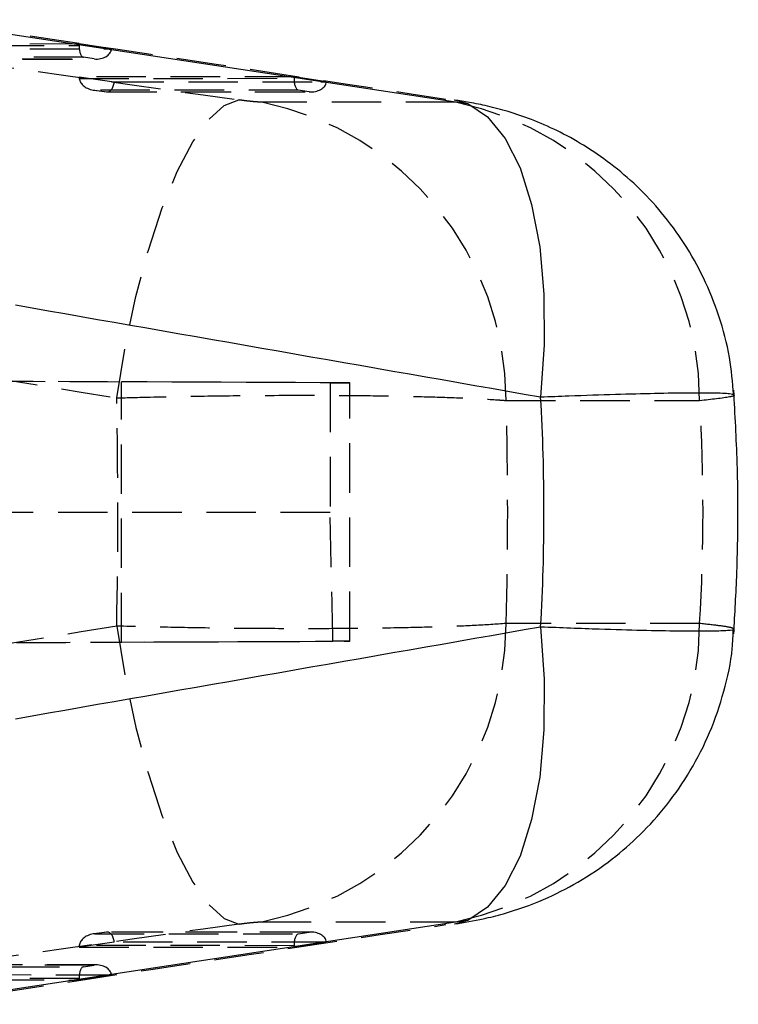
# Model space of a CAD drawing. Extents: x 29 to 385, y 25 to 288.
# Tile 8 of 19: x 293 to 312, y 149 to 174. Entities that reach past the tile are written whole.
import ezdxf

# ---------------------------------------------------------------- set-up
doc = ezdxf.new("R2010")
doc.units = 0
doc.linetypes.add('HIDDEN', pattern=[1.905, 1.27, -0.635])
doc.layers.get('0').update_dxf_attribs({"linetype": 'CONTINUOUS'})

msp = doc.modelspace()

# ---------------------------------------------------------------- linework, layer by layer
at = {"color": 7, "linetype": 'CONTINUOUS'}
for p, q in [((304.6126, 171.6389), (291.1199, 173.6913)), ((295.2783, 173.0588), (295.4391, 173.0589)), ((300.8132, 172.2169), (300.9584, 172.217)), ((291.1199, 148.6404), (304.6126, 150.6928)), ((300.9584, 150.1148), (300.8132, 150.1149)), ((295.4391, 149.2728), (295.2783, 149.273))]:
    msp.add_line(p, q, dxfattribs=at)
at = {"color": 7, "linetype": 'HIDDEN'}
for p, q in [((294.6089, 173.1856), (288.626, 173.1805)), ((288.6278, 173.1413), (294.6077, 173.1464)), ((289.5257, 173.054), (295.2783, 173.0588)), ((295.4391, 173.0589), (294.6089, 173.1856)), ((294.7133, 172.8446), (289.0243, 172.8398)), ((289.3291, 172.797), (294.9945, 172.8017)), ((289.3514, 172.7941), (295.051, 172.7989)), ((294.9945, 172.8017), (294.7133, 172.8446)), ((300.1281, 172.3436), (294.6069, 172.339)), ((294.6069, 172.339), (295.5066, 172.2124)), ((294.6086, 172.2998), (300.1269, 172.3044)), ((295.5066, 172.2124), (300.8132, 172.2169)), ((300.9584, 172.217), (300.1281, 172.3436)), ((294.978, 172.0015), (295.3201, 171.9534)), ((300.2325, 172.0027), (295.0051, 171.9983)), ((295.0051, 171.9983), (295.3099, 171.9554)), ((295.3099, 171.9554), (300.5138, 171.9598)), ((295.3323, 171.9525), (300.5702, 171.9569)), ((300.5138, 171.9598), (300.2325, 172.0027)), ((304.2656, 171.6914), (299.2959, 171.6914)), ((301.0482, 164.4836), (226.4216, 164.8092)), ((292.4598, 164.5224), (295.6952, 164.5081)), ((295.6952, 157.8236), (295.6952, 164.5081)), ((301.0482, 164.4836), (301.0482, 161.1539)), ((301.5554, 157.8501), (301.5554, 164.4817)), ((305.5701, 164.0298), (310.5398, 164.0298)), ((301.0482, 161.1539), (226.3107, 161.1653)), ((310.5398, 158.302), (305.5701, 158.302)), ((226.4274, 157.5225), (301.1207, 157.8485)), ((292.9922, 157.8117), (295.6952, 157.8236)), ((299.2959, 150.6403), (304.2656, 150.6403)), ((295.3201, 150.3784), (294.978, 150.3302)), ((295.3099, 150.3763), (295.0051, 150.3334)), ((295.0051, 150.3334), (300.2325, 150.3291)), ((300.5138, 150.372), (295.3099, 150.3763)), ((300.5702, 150.3748), (295.3323, 150.3792)), ((300.2325, 150.3291), (300.5138, 150.372)), ((295.5066, 150.1193), (294.6069, 149.9927)), ((294.6069, 149.9927), (300.1281, 149.9881)), ((300.1269, 150.0273), (294.6086, 150.0319)), ((300.8132, 150.1149), (295.5066, 150.1193)), ((300.1281, 149.9881), (300.9584, 150.1148)), ((289.0243, 149.4919), (294.7133, 149.4871)), ((294.9945, 149.53), (289.3291, 149.5348)), ((295.051, 149.5329), (289.3514, 149.5377)), ((294.7133, 149.4871), (294.9945, 149.53)), ((295.2783, 149.273), (289.5257, 149.2778)), ((294.6089, 149.1462), (295.4391, 149.2728)), ((288.626, 149.1512), (294.6089, 149.1462)), ((294.6077, 149.1854), (288.6278, 149.1904))]:
    msp.add_line(p, q, dxfattribs=at)
at = {"color": 7, "linetype": 'HIDDEN', "flags": 128}
for points in [[(295.5685, 164.0957), (295.7898, 165.4208), (296.064, 166.6986), (296.3837, 167.8938), (296.7399, 168.9734), (297.1229, 169.9076), (297.5221, 170.6705), (297.9265, 171.2412), (298.3249, 171.6039), (298.7062, 171.7485)], [(295.5685, 158.2361), (295.7898, 156.9109), (296.064, 155.6331), (296.3837, 154.4379), (296.7399, 153.3583), (297.1229, 152.4242), (297.5221, 151.6612), (297.9265, 151.0906), (298.3249, 150.7279), (298.7062, 150.5832)]]:
    msp.add_lwpolyline(points, dxfattribs=at)
at = {"color": 7, "linetype": 'CONTINUOUS', "flags": 128}
for points in [[(304.2378, 171.7488), (304.5787, 171.6536), (304.6129, 171.6388)], [(304.613, 150.693), (304.5787, 150.6782), (304.2435, 150.5838)]]:
    msp.add_lwpolyline(points, dxfattribs=at)
at = {"color": 8, "linetype": 'CONTINUOUS', "flags": 128}
for points in [[(304.6129, 171.6388), (305.0918, 171.3161), (305.5457, 170.7609), (305.9272, 170.0037), (306.2254, 169.0663), (306.4319, 167.9756), (306.5406, 166.7629), (306.5486, 165.463), (306.4554, 164.113)], [(306.4554, 158.2188), (306.5486, 156.8688), (306.5406, 155.5688), (306.4319, 154.3561), (306.2254, 153.2654), (305.9272, 152.3281), (305.5457, 151.5709), (305.0918, 151.0156), (304.613, 150.693)]]:
    msp.add_lwpolyline(points, dxfattribs=at)
at = {"color": 7, "linetype": 'HIDDEN'}
for centre, start, end in [((297.737, 164.015), 0.10838, 78.52055), ((302.7067, 164.015), 0.10818, 78.52075), ((297.737, 158.3168), 281.47945, 359.89162), ((302.7067, 158.3168), 281.47925, 359.89182)]:
    msp.add_arc(centre, 7.8331, start, end, dxfattribs=at)
for centre, major_axis, ratio, start_param, end_param in [((340.5518, 169.2094), (375.8696, -52.6779), 0.0087301, 4.5629114, 4.6020513), ((297.3971, 169.2094), (346.7891, -52.6651), 0.0100361, 1.5532186, 1.5920733), ((294.7506, 173.1462), (0.0229, 0.3043), 0.4673306, 1.6056651, 3.0390789), ((295.0319, 173.1033), (0.4087, -0.0308), 0.7412404, 4.6767679, 6.2381419), ((294.7435, 172.342), (-0.0044, 0.3074), 0.4443263, 1.5742513, 1.7022114), ((295.0425, 172.2999), (0.4339, -0.0302), 0.6982251, 3.2413679, 4.6747818), ((295.3473, 172.2571), (0.0212, 0.3043), 0.5342311, 3.0410651, 4.6024391), ((300.2698, 172.3043), (0.0229, 0.3043), 0.4673306, 1.6056651, 3.0390789), ((300.5511, 172.2614), (0.4087, -0.0308), 0.7412404, 4.6767679, 6.2381419), ((339.5549, 161.1659), (376.0113, -60.7619), 0.0109019, 4.5577608, 4.5969008), ((291.4047, 164.5259), (10.1507, -0.0443), 0.0000994, 5.9657434, 7.4175739), ((270.1111, 161.1659), (0, 60.9), 0.4185046, 4.6642624, 4.7605155), ((270.1111, 161.1659), (0, 60.9), 0.5828953, 4.6653453, 4.7594327), ((232.3462, 161.1659), (78.2802, 0), 0.7779746, 6.2361416, 6.330229), ((291.4047, 118.3929), (-0.1879, 145.1578), 0.0699168, 4.9875734, 5.0113172), ((339.5549, 161.1659), (376.0113, 60.7619), 0.0109019, 1.6862846, 1.7254245), ((291.4047, 157.8058), (10.1507, 0.0443), 0.0000994, 5.1487968, 6.5768835), ((340.5518, 153.1224), (375.8696, 52.6779), 0.0087301, 1.681134, 1.7202739), ((297.3971, 153.1224), (346.7891, 52.6651), 0.0100361, 4.691112, 4.7299667), ((295.0425, 150.0318), (0.4339, 0.0302), 0.6982251, 1.6084036, 3.0418174), ((295.3473, 150.0747), (-0.0212, 0.3043), 0.5342311, 4.8223389, 6.3837128), ((300.2698, 150.0274), (-0.0229, 0.3043), 0.4673306, 0.1025137, 1.5359275), ((300.5511, 150.0703), (0.4087, 0.0308), 0.7412404, 0.0450434, 1.6064174), ((294.7435, 149.9897), (0.0044, 0.3074), 0.4443263, 1.4393812, 1.5673414), ((294.7506, 149.1855), (-0.0229, 0.3043), 0.4673306, 0.1025137, 1.5359275), ((295.0319, 149.2284), (0.4087, 0.0308), 0.7412404, 0.0450434, 1.6064174)]:
    msp.add_ellipse(centre, major_axis=major_axis, ratio=ratio, start_param=start_param, end_param=end_param, dxfattribs=at)
at = {"color": 7, "linetype": 'CONTINUOUS'}
for centre, major_axis, ratio, start_param, end_param in [((296.4002, 161.1659), (347.0373, -60.7284), 0.0131642, 1.5441216, 1.5829763), ((232.3462, 161.1659), (74.1961, 0), 0.820798, 6.2347736, 6.331597), ((296.4002, 161.1659), (347.0373, 60.7284), 0.0131642, 4.700209, 4.7390637)]:
    msp.add_ellipse(centre, major_axis=major_axis, ratio=ratio, start_param=start_param, end_param=end_param, dxfattribs=at)
at = {"color": 7, "linetype": 'HIDDEN'}
for points, knots in [([(299.2959, 171.6914), (299.2924, 171.6914), (299.2632, 171.6916), (299.1864, 171.6952), (299.0578, 171.7062), (298.9119, 171.7217), (298.7964, 171.736), (298.7232, 171.7462), (298.7062, 171.7485)], [0, 0, 0, 0, 0.0335185, 0.2737572, 0.5139569, 0.6736972, 0.9246483, 1, 1, 1, 1]), ([(295.5685, 164.0957), (295.855, 164.1034), (296.6221, 164.1241), (297.9099, 164.1476), (299.5269, 164.1644), (301.0749, 164.1648), (302.4826, 164.1501), (303.6312, 164.1256), (304.6159, 164.0903), (305.2301, 164.0562), (305.5094, 164.0345), (305.5701, 164.0298)], [0, 0, 0, 0, 0.0744576, 0.1993628, 0.3242686, 0.4834904, 0.6040861, 0.7246811, 0.8455492, 0.9664166, 1, 1, 1, 1]), ([(310.5398, 164.0298), (310.8379, 164.0645), (311.3026, 164.1185), (311.4637, 164.1598), (311.4234, 164.1697), (311.4228, 164.1698)], [0, 0, 0, 0, 0.6380898, 0.9948553, 1, 1, 1, 1]), ([(305.5701, 158.302), (305.314, 158.2841), (304.8233, 158.2499), (303.8266, 158.2122), (302.6431, 158.1837), (301.2892, 158.1684), (299.8204, 158.1669), (298.389, 158.1779), (296.9519, 158.2001), (296.0296, 158.2241), (295.5685, 158.2361)], [0, 0, 0, 0, 0.1317454, 0.2523319, 0.3729179, 0.5164036, 0.6390111, 0.761619, 0.880809, 1, 1, 1, 1]), ([(311.4069, 158.1627), (311.3991, 158.1728), (311.3814, 158.1955), (311.0892, 158.2426), (310.7179, 158.2827), (310.5398, 158.302)], [0, 0, 0, 0, 0.2918292, 0.660257, 1, 1, 1, 1]), ([(298.7062, 150.5832), (298.7613, 150.5907), (298.8727, 150.6057), (299.0189, 150.6216), (299.1478, 150.6334), (299.2382, 150.6394), (299.2808, 150.6401), (299.2959, 150.6403)], [0, 0, 0, 0, 0.2399875, 0.4853545, 0.6288445, 0.8685941, 1, 1, 1, 1])]:
    msp.add_open_spline(points, degree=3, knots=knots, dxfattribs=at)
at = {"color": 7, "linetype": 'CONTINUOUS'}
for points, knots in [([(311.4145, 164.1689), (311.3868, 164.4924), (311.3278, 165.1805), (311.0571, 166.1917), (310.6641, 167.1739), (310.1654, 168.062), (309.587, 168.8497), (308.9491, 169.5328), (308.2735, 170.1106), (307.5816, 170.5852), (306.8987, 170.9597), (306.2471, 171.2428), (305.649, 171.4469), (305.1106, 171.5879), (304.6557, 171.6833), (304.3674, 171.7261), (304.2372, 171.7455)], [0, 0, 0, 0, 0.08566656, 0.1822307, 0.2752041, 0.36467362, 0.45060129, 0.53283326, 0.61110648, 0.68504848, 0.75417798, 0.81666564, 0.87264041, 0.92151455, 0.9645455, 1, 1, 1, 1]), ([(311.4164, 158.0363), (311.4455, 158.5575), (311.5272, 160.021), (311.5345, 162.1111), (311.4499, 163.6745), (311.4164, 164.2955)], [0, 0, 0, 0, 0.25005334, 0.70212241, 1, 1, 1, 1]), ([(304.2447, 150.585), (304.4906, 150.6255), (304.9087, 150.6943), (305.6794, 150.8881), (306.5061, 151.1801), (307.4449, 151.6549), (308.274, 152.2146), (309.0394, 152.8827), (309.719, 153.639), (310.325, 154.5209), (310.8233, 155.5012), (311.1805, 156.5574), (311.3791, 157.455), (311.399, 157.9964), (311.4051, 158.1628)], [0, 0, 0, 0, 0.0681545, 0.1158605, 0.2127048, 0.2991573, 0.3935854, 0.4763959, 0.5672306, 0.6616576, 0.7585626, 0.8568856, 0.9560108, 1, 1, 1, 1])]:
    msp.add_open_spline(points, degree=3, knots=knots, dxfattribs=at)
at = {"color": 8, "linetype": 'CONTINUOUS'}
for points, knots in [([(311.4228, 164.1698), (311.3997, 164.1806), (311.349, 164.2042), (310.9307, 164.2205), (310.2668, 164.2222), (309.4253, 164.2097), (308.3897, 164.183), (307.3795, 164.1494), (306.6989, 164.1226), (306.4554, 164.113)], [0, 0, 0, 0, 0.1463262, 0.3202843, 0.4675849, 0.6191825, 0.7655581, 0.9161478, 1, 1, 1, 1]), ([(306.4554, 158.2188), (306.9721, 158.199), (307.9185, 158.1627), (309.0939, 158.1296), (310.1092, 158.1102), (310.8543, 158.1092), (311.2806, 158.1264), (311.4474, 158.1442), (311.4123, 158.1603), (311.4069, 158.1627)], [0, 0, 0, 0, 0.1802772, 0.3301519, 0.4845589, 0.679468, 0.8242324, 0.9730677, 1, 1, 1, 1])]:
    msp.add_open_spline(points, degree=3, knots=knots, dxfattribs=at)

doc.saveas('drawing.dxf')
